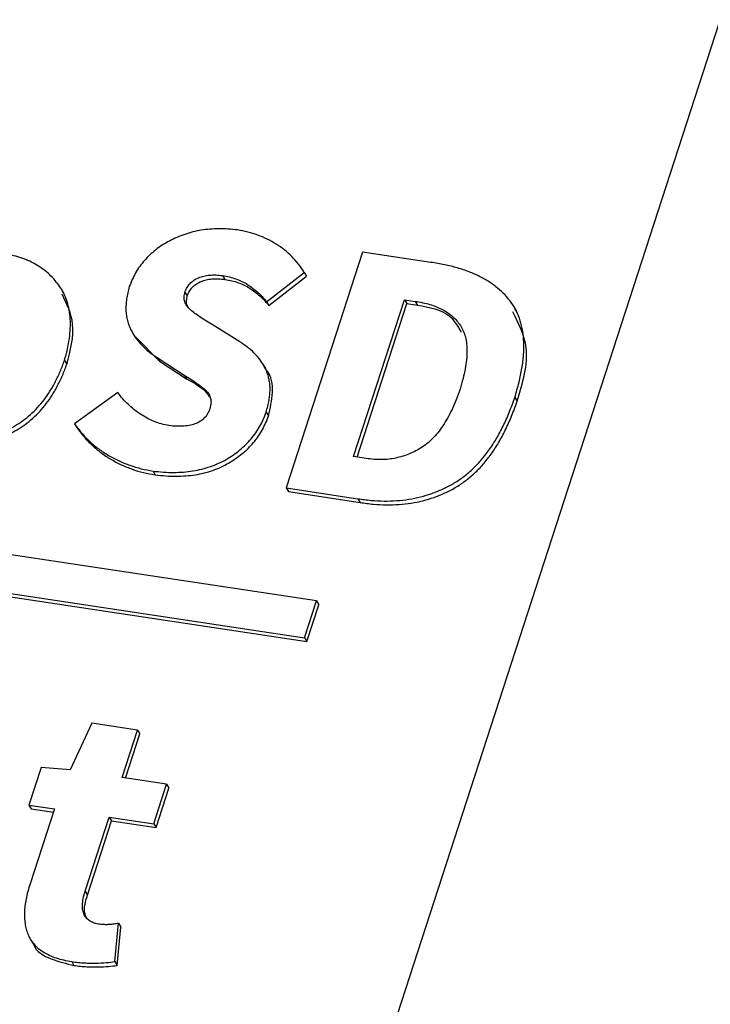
# Model space of a CAD drawing. Header units: millimetres. Extents: x 6 to 590, y 6 to 416.
# Tile 29 of 33: x 495 to 503, y 193 to 205. Entities that reach past the tile are written whole.
import ezdxf

# ---------------------------------------------------------------- set-up
doc = ezdxf.new("R2010")
doc.units = ezdxf.units.MM

msp = doc.modelspace()

# ---------------------------------------------------------------- linework, layer by layer
at = {"color": 7, "linetype": 'Continuous', "lineweight": 25}
for p, q in [((497.324, 186.195), (510.842, 227.816)), ((499.124, 202.12), (498.21, 199.304)), ((499.94, 201.996), (499.124, 202.12)), ((497.452, 201.838), (497.479, 201.793)), ((497.977, 201.527), (498.427, 201.876)), ((498.427, 201.876), (498.454, 201.831)), ((498.005, 201.481), (498.454, 201.831)), ((495.559, 201.62), (495.525, 201.677)), ((497.002, 201.642), (497.029, 201.597)), ((497.977, 201.527), (498.005, 201.481)), ((499.017, 199.677), (499.625, 201.55)), ((499.057, 199.671), (499.652, 201.504)), ((499.625, 201.55), (499.751, 201.531)), ((499.625, 201.55), (499.652, 201.504)), ((499.652, 201.504), (499.779, 201.485)), ((499.751, 201.531), (499.779, 201.485)), ((500.963, 201.416), (500.929, 201.472)), ((497.658, 201.047), (497.339, 201.247)), ((496.378, 201.151), (496.412, 201.094)), ((496.413, 201.103), (496.697, 200.815)), ((495.562, 200.825), (495.59, 200.78)), ((496.67, 200.86), (496.992, 200.651)), ((496.67, 200.86), (496.697, 200.815)), ((496.697, 200.815), (497.019, 200.606)), ((497.966, 200.728), (497.932, 200.785)), ((496.992, 200.651), (497.019, 200.606)), ((496.198, 200.444), (495.683, 200.069)), ((500.942, 200.383), (500.969, 200.338)), ((497.971, 200.209), (497.999, 200.163)), ((495.683, 200.069), (495.711, 200.024)), ((498.573, 197.955), (485.717, 199.89)), ((499.143, 199.658), (499.017, 199.677)), ((496.62, 199.505), (496.647, 199.46)), ((485.574, 199.45), (498.43, 197.515)), ((485.601, 199.404), (498.457, 197.469)), ((498.21, 199.304), (499.067, 199.175)), ((498.21, 199.304), (498.237, 199.259)), ((498.237, 199.259), (499.094, 199.13)), ((499.067, 199.175), (499.094, 199.13)), ((498.43, 197.515), (498.573, 197.955)), ((498.457, 197.469), (498.6, 197.909)), ((498.573, 197.955), (498.6, 197.909)), ((498.43, 197.515), (498.457, 197.469)), ((495.891, 196.493), (495.632, 195.938)), ((496.434, 196.411), (495.891, 196.493)), ((496.25, 195.845), (496.434, 196.411)), ((496.29, 195.839), (496.461, 196.366)), ((496.434, 196.411), (496.461, 196.366)), ((495.284, 195.965), (495.138, 195.517)), ((495.632, 195.938), (495.284, 195.965)), ((496.783, 195.765), (496.25, 195.845)), ((496.63, 195.293), (496.783, 195.765)), ((496.783, 195.765), (496.81, 195.719)), ((496.657, 195.248), (496.81, 195.719)), ((495.138, 195.517), (495.443, 195.472)), ((495.138, 195.517), (495.166, 195.472)), ((495.443, 195.472), (495.153, 194.578)), ((495.166, 195.472), (495.43, 195.432)), ((495.809, 194.488), (496.097, 195.373)), ((496.097, 195.373), (496.63, 195.293)), ((496.097, 195.373), (496.124, 195.328)), ((495.836, 194.443), (496.124, 195.328)), ((496.124, 195.328), (496.657, 195.248)), ((496.63, 195.293), (496.657, 195.248)), ((495.809, 194.488), (495.836, 194.443)), ((496.165, 193.648), (496.207, 194.106)), ((496.207, 194.106), (496.234, 194.061)), ((496.193, 193.602), (496.234, 194.061)), ((495.154, 193.917), (495.189, 193.861)), ((495.649, 193.649), (495.676, 193.603)), ((496.165, 193.648), (496.193, 193.602))]:
    msp.add_line(p, q, dxfattribs=at)
for points, knots in [([(497.629, 202.383), (497.591, 202.387), (497.518, 202.396), (497.408, 202.398), (497.301, 202.394), (497.197, 202.382), (497.097, 202.361), (496.999, 202.332), (496.905, 202.296), (496.815, 202.253), (496.73, 202.203), (496.652, 202.147), (496.581, 202.086), (496.517, 202.02), (496.46, 201.949), (496.411, 201.873), (496.37, 201.792), (496.348, 201.735), (496.337, 201.707)], [0, 0, 0, 0, 0.07478, 0.146136, 0.21434, 0.280422, 0.344922, 0.407835, 0.470106, 0.531948, 0.592748, 0.651567, 0.709013, 0.76612, 0.8228, 0.88053, 0.939061, 1, 1, 1, 1]), ([(498.427, 201.876), (498.405, 201.91), (498.361, 201.977), (498.281, 202.066), (498.192, 202.147), (498.092, 202.216), (497.986, 202.276), (497.872, 202.323), (497.754, 202.361), (497.671, 202.375), (497.629, 202.383)], [0, 0, 0, 0, 0.128039, 0.254029, 0.379255, 0.505268, 0.630687, 0.754238, 0.876796, 1, 1, 1, 1]), ([(495.562, 200.825), (495.575, 200.87), (495.599, 200.957), (495.622, 201.085), (495.634, 201.206), (495.634, 201.319), (495.62, 201.426), (495.596, 201.526), (495.559, 201.619), (495.51, 201.704), (495.451, 201.781), (495.386, 201.851), (495.313, 201.912), (495.235, 201.966), (495.148, 202.011), (495.055, 202.048), (494.955, 202.078), (494.885, 202.09), (494.849, 202.096)], [0, 0, 0, 0, 0.07864, 0.152704, 0.222619, 0.289262, 0.353041, 0.414872, 0.475205, 0.535136, 0.594196, 0.65206, 0.708818, 0.765367, 0.822302, 0.879977, 0.938958, 1, 1, 1, 1]), ([(500.942, 200.383), (500.959, 200.444), (500.994, 200.56), (501.029, 200.73), (501.049, 200.889), (501.052, 201.037), (501.04, 201.174), (501.01, 201.299), (500.965, 201.414), (500.903, 201.517), (500.827, 201.609), (500.738, 201.692), (500.636, 201.766), (500.522, 201.831), (500.394, 201.886), (500.255, 201.933), (500.102, 201.97), (499.995, 201.988), (499.94, 201.996)], [0, 0, 0, 0, 0.079577, 0.153483, 0.222738, 0.287288, 0.348282, 0.406334, 0.461828, 0.516504, 0.570925, 0.625852, 0.68201, 0.739867, 0.80025, 0.863445, 0.929794, 1, 1, 1, 1]), ([(497.002, 201.642), (497.009, 201.661), (497.024, 201.697), (497.061, 201.745), (497.107, 201.785), (497.164, 201.814), (497.227, 201.835), (497.297, 201.845), (497.373, 201.848), (497.425, 201.842), (497.452, 201.838)], [0, 0, 0, 0, 0.117228, 0.225301, 0.332797, 0.44613, 0.568117, 0.697943, 0.841163, 1, 1, 1, 1]), ([(497.452, 201.838), (497.48, 201.833), (497.534, 201.824), (497.611, 201.8), (497.683, 201.771), (497.749, 201.733), (497.811, 201.69), (497.87, 201.642), (497.926, 201.588), (497.96, 201.547), (497.977, 201.527)], [0, 0, 0, 0, 0.127997, 0.253168, 0.373604, 0.493681, 0.614756, 0.739424, 0.866986, 1, 1, 1, 1]), ([(497.029, 201.597), (497.037, 201.616), (497.051, 201.652), (497.088, 201.7), (497.135, 201.739), (497.191, 201.768), (497.255, 201.79), (497.325, 201.8), (497.401, 201.803), (497.452, 201.796), (497.479, 201.793)], [0, 0, 0, 0, 0.117228, 0.225301, 0.332797, 0.44613, 0.568117, 0.697943, 0.841163, 1, 1, 1, 1]), ([(497.479, 201.793), (497.507, 201.788), (497.562, 201.778), (497.639, 201.755), (497.711, 201.725), (497.776, 201.688), (497.838, 201.645), (497.897, 201.596), (497.954, 201.542), (497.988, 201.502), (498.005, 201.481)], [0, 0, 0, 0, 0.127997, 0.253168, 0.373604, 0.493681, 0.614756, 0.739424, 0.866986, 1, 1, 1, 1]), ([(495.59, 200.78), (495.633, 200.944), (495.712, 201.243), (495.591, 201.501), (495.536, 201.618)], [0, 0, 0, 0, 0.547903, 1, 1, 1, 1]), ([(496.337, 201.707), (496.33, 201.682), (496.317, 201.633), (496.304, 201.561), (496.297, 201.492), (496.295, 201.426), (496.301, 201.363), (496.312, 201.303), (496.331, 201.245), (496.363, 201.173), (496.414, 201.091), (496.487, 201.002), (496.571, 200.924), (496.637, 200.881), (496.67, 200.86)], [0, 0, 0, 0, 0.073792, 0.144355, 0.212104, 0.27792, 0.341257, 0.403825, 0.465121, 0.526418, 0.647231, 0.765273, 0.882271, 1, 1, 1, 1]), ([(497.339, 201.247), (497.312, 201.263), (497.259, 201.293), (497.187, 201.341), (497.123, 201.386), (497.067, 201.428), (497.024, 201.474), (496.997, 201.526), (496.989, 201.583), (496.998, 201.622), (497.002, 201.642)], [0, 0, 0, 0, 0.167026, 0.319906, 0.458019, 0.583996, 0.695972, 0.797731, 0.89652, 1, 1, 1, 1]), ([(497.049, 201.448), (497.042, 201.456), (497.009, 201.495), (497.02, 201.552), (497.029, 201.597)], [0, 0, 0, 0, 0.206808, 1, 1, 1, 1]), ([(499.751, 201.531), (499.782, 201.526), (499.842, 201.516), (499.927, 201.496), (500.005, 201.468), (500.077, 201.436), (500.141, 201.396), (500.2, 201.352), (500.249, 201.3), (500.294, 201.243), (500.329, 201.178), (500.354, 201.104), (500.368, 201.022), (500.372, 200.931), (500.366, 200.831), (500.35, 200.722), (500.324, 200.605), (500.3, 200.524), (500.288, 200.482)], [0, 0, 0, 0, 0.062665, 0.122478, 0.179951, 0.234993, 0.288671, 0.341373, 0.393763, 0.44637, 0.50043, 0.556733, 0.617324, 0.6821, 0.752208, 0.828316, 0.910784, 1, 1, 1, 1]), ([(499.779, 201.485), (499.921, 201.46), (500.154, 201.419), (500.259, 201.235), (500.3, 201.164)], [0, 0, 0, 0, 0.612189, 1, 1, 1, 1]), ([(500.969, 200.338), (501.036, 200.557), (501.152, 200.94), (500.99, 201.265), (500.92, 201.404)], [0, 0, 0, 0, 0.573332, 1, 1, 1, 1]), ([(497.971, 200.209), (497.978, 200.233), (497.992, 200.279), (498.007, 200.348), (498.015, 200.414), (498.02, 200.478), (498.016, 200.539), (498.008, 200.597), (497.995, 200.652), (497.968, 200.722), (497.923, 200.805), (497.851, 200.895), (497.763, 200.977), (497.693, 201.023), (497.658, 201.047)], [0, 0, 0, 0, 0.072169, 0.140855, 0.206521, 0.270539, 0.331818, 0.391852, 0.450254, 0.508706, 0.625444, 0.744814, 0.869024, 1, 1, 1, 1]), ([(494.128, 199.877), (494.165, 199.872), (494.236, 199.863), (494.345, 199.862), (494.452, 199.868), (494.558, 199.884), (494.663, 199.91), (494.767, 199.945), (494.869, 199.99), (494.97, 200.043), (495.067, 200.105), (495.158, 200.179), (495.243, 200.263), (495.321, 200.356), (495.391, 200.459), (495.456, 200.572), (495.514, 200.695), (495.546, 200.781), (495.562, 200.825)], [0, 0, 0, 0, 0.06102, 0.119981, 0.177635, 0.234549, 0.291078, 0.347816, 0.405659, 0.464699, 0.524608, 0.584919, 0.646728, 0.710484, 0.777104, 0.84735, 0.921388, 1, 1, 1, 1]), ([(494.156, 199.831), (494.192, 199.827), (494.264, 199.817), (494.372, 199.816), (494.48, 199.823), (494.586, 199.838), (494.691, 199.865), (494.794, 199.899), (494.896, 199.945), (494.997, 199.997), (495.095, 200.06), (495.186, 200.134), (495.27, 200.217), (495.348, 200.31), (495.419, 200.414), (495.483, 200.527), (495.542, 200.649), (495.573, 200.735), (495.59, 200.78)], [0, 0, 0, 0, 0.06102, 0.119981, 0.177635, 0.234549, 0.291078, 0.347816, 0.405659, 0.464699, 0.524608, 0.584919, 0.646728, 0.710484, 0.777104, 0.84735, 0.921388, 1, 1, 1, 1]), ([(497.999, 200.163), (498.02, 200.255), (498.062, 200.439), (498.037, 200.65), (497.964, 200.72), (497.956, 200.728)], [0, 0, 0, 0, 0.470594, 0.939447, 1, 1, 1, 1]), ([(496.992, 200.651), (497.018, 200.635), (497.069, 200.604), (497.139, 200.557), (497.198, 200.512), (497.249, 200.469), (497.289, 200.425), (497.31, 200.372), (497.316, 200.315), (497.306, 200.276), (497.301, 200.255)], [0, 0, 0, 0, 0.168803, 0.322111, 0.459272, 0.58117, 0.68955, 0.790284, 0.891713, 1, 1, 1, 1]), ([(497.019, 200.606), (497.114, 200.556), (497.23, 200.496), (497.295, 200.39), (497.307, 200.371)], [0, 0, 0, 0, 0.810634, 1, 1, 1, 1]), ([(496.81, 200.047), (496.78, 200.053), (496.719, 200.066), (496.632, 200.096), (496.548, 200.134), (496.468, 200.183), (496.391, 200.239), (496.321, 200.302), (496.255, 200.369), (496.217, 200.419), (496.198, 200.444)], [0, 0, 0, 0, 0.11687, 0.23608, 0.358053, 0.484258, 0.613303, 0.741202, 0.870099, 1, 1, 1, 1]), ([(500.288, 200.482), (500.273, 200.44), (500.244, 200.359), (500.195, 200.244), (500.142, 200.14), (500.085, 200.047), (500.024, 199.963), (499.959, 199.891), (499.891, 199.828), (499.817, 199.776), (499.741, 199.734), (499.663, 199.7), (499.582, 199.674), (499.499, 199.655), (499.413, 199.643), (499.325, 199.641), (499.234, 199.645), (499.174, 199.654), (499.143, 199.658)], [0, 0, 0, 0, 0.088566, 0.170464, 0.246505, 0.316606, 0.381824, 0.442852, 0.500294, 0.555003, 0.608404, 0.660906, 0.713793, 0.767315, 0.822058, 0.878914, 0.938082, 1, 1, 1, 1]), ([(499.067, 199.175), (499.12, 199.168), (499.223, 199.153), (499.379, 199.145), (499.529, 199.149), (499.675, 199.166), (499.815, 199.194), (499.95, 199.235), (500.081, 199.287), (500.206, 199.352), (500.325, 199.43), (500.436, 199.524), (500.54, 199.632), (500.636, 199.754), (500.725, 199.891), (500.805, 200.042), (500.879, 200.207), (500.92, 200.323), (500.942, 200.383)], [0, 0, 0, 0, 0.06753, 0.131985, 0.193284, 0.2525, 0.309564, 0.365063, 0.420094, 0.475008, 0.53035, 0.587243, 0.646219, 0.708363, 0.774146, 0.844443, 0.919515, 1, 1, 1, 1]), ([(499.094, 199.13), (499.147, 199.122), (499.251, 199.107), (499.406, 199.1), (499.557, 199.104), (499.702, 199.12), (499.843, 199.148), (499.978, 199.189), (500.108, 199.241), (500.233, 199.306), (500.352, 199.385), (500.464, 199.478), (500.568, 199.586), (500.663, 199.709), (500.752, 199.845), (500.832, 199.997), (500.907, 200.162), (500.948, 200.278), (500.969, 200.338)], [0, 0, 0, 0, 0.06753, 0.131985, 0.193284, 0.2525, 0.309564, 0.365063, 0.420094, 0.475008, 0.53035, 0.587243, 0.646219, 0.708363, 0.774146, 0.844443, 0.919515, 1, 1, 1, 1]), ([(496.62, 199.505), (496.662, 199.5), (496.744, 199.491), (496.866, 199.487), (496.983, 199.492), (497.095, 199.505), (497.203, 199.526), (497.305, 199.557), (497.403, 199.596), (497.495, 199.643), (497.58, 199.697), (497.659, 199.756), (497.73, 199.82), (497.794, 199.889), (497.85, 199.962), (497.898, 200.04), (497.94, 200.122), (497.961, 200.18), (497.971, 200.209)], [0, 0, 0, 0, 0.079924, 0.155329, 0.226704, 0.295157, 0.360511, 0.423401, 0.484881, 0.545668, 0.605038, 0.662392, 0.7186, 0.774271, 0.829112, 0.884684, 0.941594, 1, 1, 1, 1]), ([(497.301, 200.255), (497.293, 200.235), (497.279, 200.196), (497.242, 200.144), (497.194, 200.103), (497.136, 200.071), (497.067, 200.05), (496.99, 200.04), (496.902, 200.038), (496.842, 200.044), (496.81, 200.047)], [0, 0, 0, 0, 0.114995, 0.21994, 0.322675, 0.429419, 0.545525, 0.678185, 0.828999, 1, 1, 1, 1]), ([(496.647, 199.46), (496.689, 199.455), (496.771, 199.446), (496.893, 199.441), (497.011, 199.447), (497.123, 199.459), (497.23, 199.481), (497.333, 199.511), (497.43, 199.55), (497.522, 199.598), (497.607, 199.652), (497.686, 199.711), (497.757, 199.775), (497.821, 199.843), (497.877, 199.916), (497.926, 199.994), (497.967, 200.077), (497.988, 200.134), (497.999, 200.163)], [0, 0, 0, 0, 0.079924, 0.155329, 0.226704, 0.295157, 0.360511, 0.423401, 0.484881, 0.545668, 0.605038, 0.662392, 0.7186, 0.774271, 0.829112, 0.884684, 0.941594, 1, 1, 1, 1]), ([(495.683, 200.069), (495.711, 200.031), (495.766, 199.956), (495.863, 199.856), (495.97, 199.767), (496.087, 199.69), (496.212, 199.624), (496.343, 199.572), (496.478, 199.53), (496.572, 199.513), (496.62, 199.505)], [0, 0, 0, 0, 0.129648, 0.256548, 0.383041, 0.508832, 0.633952, 0.756962, 0.878472, 1, 1, 1, 1]), ([(495.711, 200.024), (495.738, 199.986), (495.793, 199.911), (495.891, 199.811), (495.997, 199.721), (496.115, 199.645), (496.239, 199.579), (496.37, 199.526), (496.505, 199.484), (496.6, 199.468), (496.647, 199.46)], [0, 0, 0, 0, 0.129648, 0.256548, 0.383041, 0.508832, 0.633952, 0.756962, 0.878472, 1, 1, 1, 1]), ([(495.153, 194.578), (495.143, 194.547), (495.123, 194.487), (495.103, 194.398), (495.089, 194.314), (495.084, 194.234), (495.085, 194.158), (495.093, 194.087), (495.109, 194.019), (495.133, 193.956), (495.165, 193.898), (495.206, 193.844), (495.257, 193.798), (495.318, 193.757), (495.387, 193.721), (495.466, 193.69), (495.554, 193.666), (495.617, 193.655), (495.649, 193.649)], [0, 0, 0, 0, 0.073647, 0.143225, 0.209334, 0.272507, 0.33248, 0.390803, 0.446882, 0.502257, 0.557283, 0.612125, 0.668602, 0.727328, 0.788866, 0.854821, 0.924654, 1, 1, 1, 1]), ([(495.981, 194.094), (495.96, 194.097), (495.92, 194.104), (495.869, 194.13), (495.826, 194.162), (495.796, 194.207), (495.778, 194.262), (495.775, 194.328), (495.785, 194.405), (495.8, 194.459), (495.809, 194.488)], [0, 0, 0, 0, 0.118864, 0.227153, 0.332697, 0.439087, 0.553663, 0.681694, 0.82983, 1, 1, 1, 1]), ([(495.837, 194.149), (495.826, 194.172), (495.782, 194.259), (495.813, 194.364), (495.836, 194.443)], [0, 0, 0, 0, 0.257969, 1, 1, 1, 1]), ([(496.207, 194.106), (496.188, 194.102), (496.151, 194.095), (496.095, 194.09), (496.038, 194.088), (496, 194.092), (495.981, 194.094)], [0, 0, 0, 0, 0.241683, 0.488288, 0.739766, 1, 1, 1, 1]), ([(495.191, 193.868), (495.192, 193.862), (495.214, 193.769), (495.405, 193.668), (495.586, 193.625), (495.676, 193.603)], [0, 0, 0, 0, 0.033551, 0.515269, 1, 1, 1, 1]), ([(495.649, 193.649), (495.675, 193.645), (495.726, 193.638), (495.801, 193.633), (495.872, 193.629), (495.958, 193.63), (496.055, 193.635), (496.13, 193.644), (496.165, 193.648)], [0, 0, 0, 0, 0.1555, 0.302249, 0.440441, 0.569074, 0.801056, 1, 1, 1, 1]), ([(495.676, 193.603), (495.703, 193.6), (495.753, 193.593), (495.828, 193.587), (495.899, 193.584), (495.985, 193.585), (496.083, 193.59), (496.158, 193.598), (496.193, 193.602)], [0, 0, 0, 0, 0.1555, 0.302249, 0.440441, 0.569074, 0.801056, 1, 1, 1, 1])]:
    msp.add_open_spline(points, degree=3, knots=knots, dxfattribs=at)

doc.saveas('drawing.dxf')
